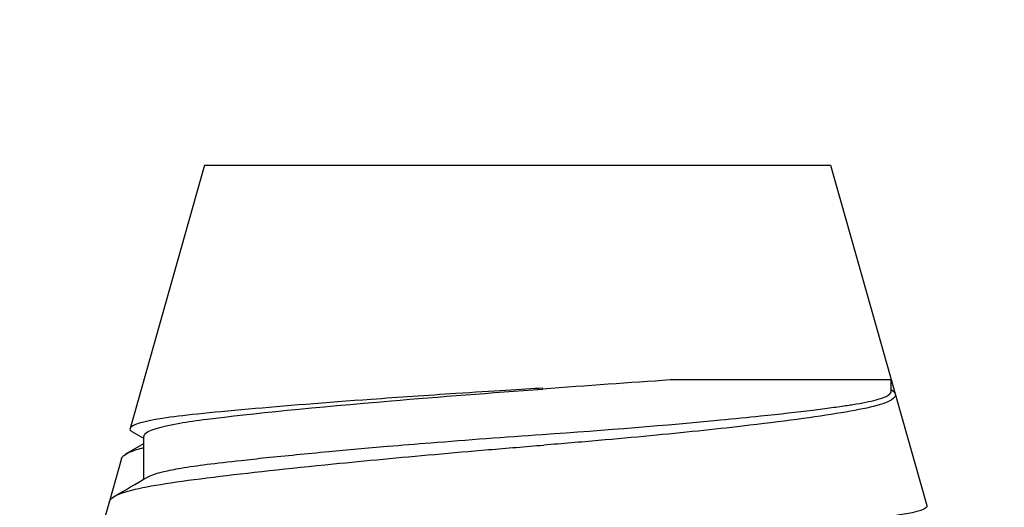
# Model space of a CAD drawing. Extents: x 1 to 669, y 0 to 417.
# Tile 146 of 256: x 114.2197 to 114.3912, y 347.0967 to 347.1815. Entities that reach past the tile are written whole.
import ezdxf

# ---------------------------------------------------------------- set-up
doc = ezdxf.new("R2010")
doc.units = 0
doc.header["$LTSCALE"] = 12
doc.header["$MEASUREMENT"] = 0
doc.layers.get('0').update_dxf_attribs({"linetype": 'CONTINUOUS'})
doc.layers.add('D', color=2, linetype='CONTINUOUS')
doc.layers.add('X', color=1, linetype='CONTINUOUS')
doc.styles.get("Standard").update_dxf_attribs({"font": 'SIMPLEX.SHX', "width": 0.875})
doc.dimstyles.new('STANDARD$0', dxfattribs={"dimscale": 32, "dimtxt": 0.09375, "dimasz": 0.0625, "dimexe": 0.03125, "dimexo": 0.03125, "dimgap": 0.03125, "dimtad": 1, "dimtih": 1, "dimtoh": 1, "dimdec": 4, "dimzin": 12, "dimdsep": 46, "dimlunit": 5, "dimtxsty": 'Standard', "dimcen": -0.03125, "dimclrd": 256, "dimclre": 256, "dimclrt": 256, "dimadec": 0, "dimazin": 0, "dimtfac": 0.875, "dimtdec": 4, "dimtofl": 0, "dimtmove": 0, "dimatfit": 3, "dimfxl": 1, "dimtolj": 1, "dimtzin": 12, "dimlwd": 13, "dimlwe": 13, "dimarcsym": 0})

# ---------------------------------------------------------------- blocks, each defined once
blk = doc.blocks.new('*D66')
at = {"layer": 'D', "lineweight": 13, "transparency": 16777216}
for p, q in [((155.73497, 359.40088), (155.73497, 291.82615)), ((54.63525, 355.70607), (54.63525, 291.82615)), ((56.63525, 292.82615), (153.73497, 292.82615))]:
    blk.add_line(p, q, dxfattribs=at)
at = {"layer": 'D', "transparency": 16777216}
for points in [[(56.63525, 293.15948), (56.63525, 292.49282), (54.63525, 292.82615)], [(153.73497, 293.15948), (153.73497, 292.49282), (155.73497, 292.82615)]]:
    blk.add_solid(points, dxfattribs=at)
at = {"layer": 'D', "transparency": 16777216, "insert": (105.18511, 295.32615), "char_height": 3, "attachment_point": 5}
blk.add_mtext('\\A1;101{}{\\C2;%%p1}', dxfattribs=at)
blk = doc.blocks.new('*D70')
at = {"layer": 'D', "lineweight": 13, "transparency": 16777216}
for p, q in [((82.80247, 359.88787), (82.80247, 298.53593)), ((148.80247, 359.88787), (148.80247, 298.53593)), ((146.80247, 299.53593), (84.80247, 299.53593))]:
    blk.add_line(p, q, dxfattribs=at)
at = {"layer": 'D', "transparency": 16777216}
for points in [[(84.80247, 299.86927), (84.80247, 299.2026), (82.80247, 299.53593)], [(146.80247, 299.86927), (146.80247, 299.2026), (148.80247, 299.53593)]]:
    blk.add_solid(points, dxfattribs=at)
at = {"layer": 'D', "transparency": 16777216, "insert": (115.80247, 302.03593), "char_height": 3, "attachment_point": 5}
blk.add_mtext('\\A1;66', dxfattribs=at)

msp = doc.modelspace()

# ---------------------------------------------------------------- linework, layer by layer
for radius, start, end in [(33, 199.528779, 69.373612), (15.625, 276.441866, 158.407675)]:
    msp.add_arc((115.80247, 360.88787), radius, start, end)
at = {"layer": 'X'}
for p, q in [((114.25191, 347.15622), (114.23892, 347.11039)), ((114.25191, 347.15622), (114.36091, 347.15622)), ((114.36091, 347.15622), (114.37149, 347.11888)), ((114.33299, 347.11888), (114.37149, 347.11888)), ((114.37149, 347.11681), (114.37149, 347.11888)), ((114.37149, 347.11888), (114.3722, 347.1164)), ((114.3722, 347.1164), (114.37771, 347.09696)), ((114.24132, 347.10865), (114.23932, 347.10981)), ((114.2382, 347.10594), (114.24132, 347.10775)), ((114.24132, 347.10154), (114.24132, 347.109)), ((114.23743, 347.10517), (114.23532, 347.09772)), ((114.23532, 347.09772), (114.2313, 347.08353))]:
    msp.add_line(p, q, dxfattribs=at)
for points in [[(114.3108, 347.11728), (114.31851, 347.11789), (114.32605, 347.11839), (114.33299, 347.11888)], [(114.23611, 347.09851), (114.23805, 347.09964), (114.24, 347.10077), (114.24194, 347.1019)]]:
    msp.add_open_spline(points, degree=3, dxfattribs=at)
for points, knots in [([(114.31081, 347.1174), (114.30734, 347.11719), (114.30209, 347.11688), (114.29063, 347.11612), (114.28569, 347.11578), (114.273, 347.11486), (114.26575, 347.11428), (114.25273, 347.11313), (114.24785, 347.11264), (114.24106, 347.11158), (114.23913, 347.11099), (114.23885, 347.11021), (114.23898, 347.11001), (114.23932, 347.10981)], [0.0006755, 0.0006755, 0.0006755, 0.0006755, 0.0266, 0.0266, 0.0470699, 0.0470699, 0.0812756, 0.0812756, 0.1192667, 0.1192667, 0.1604374, 0.1604374, 0.1747659, 0.1747659, 0.1747659, 0.1747659]), ([(114.31079, 347.11716), (114.30187, 347.11654), (114.29282, 347.11585), (114.28439, 347.11513), (114.27139, 347.11403), (114.25989, 347.11289), (114.25234, 347.11195), (114.25058, 347.11173), (114.24898, 347.1115), (114.2476, 347.11126), (114.24409, 347.11065), (114.24201, 347.11), (114.24147, 347.10934)], [0, 0, 0, 0, 0.0683254, 0.0683254, 0.0683254, 0.1736943, 0.1736943, 0.1736943, 0.1982329, 0.1982329, 0.1982329, 0.2606785, 0.2606785, 0.2606785, 0.2606785]), ([(114.31075, 347.10934), (114.32174, 347.11011), (114.33251, 347.11098), (114.34175, 347.11186), (114.3442, 347.1121), (114.34654, 347.11233), (114.34875, 347.11256), (114.3521, 347.11291), (114.35514, 347.11326), (114.35784, 347.11359), (114.359, 347.11373), (114.36009, 347.11388), (114.36112, 347.11401), (114.36209, 347.11415), (114.36301, 347.11428), (114.36385, 347.1144), (114.36419, 347.11445), (114.36451, 347.1145), (114.36482, 347.11455), (114.36644, 347.11481), (114.36782, 347.11508), (114.36888, 347.11536), (114.36961, 347.11556), (114.3702, 347.11576), (114.37063, 347.11597), (114.37112, 347.11621), (114.37141, 347.11645), (114.37148, 347.11669), (114.37149, 347.11673), (114.37149, 347.11677), (114.37149, 347.11681)], [0.000001, 0.000001, 0.000001, 0.000001, 0.0841061, 0.0841061, 0.0841061, 0.1063455, 0.1063455, 0.1063455, 0.1400525, 0.1400525, 0.1400525, 0.1545121, 0.1545121, 0.1545121, 0.1682728, 0.1682728, 0.1682728, 0.1737594, 0.1737594, 0.1737594, 0.2023844, 0.2023844, 0.2023844, 0.2223296, 0.2223296, 0.2223296, 0.2455906, 0.2455906, 0.2455906, 0.2494164, 0.2494164, 0.2494164, 0.2494164]), ([(114.37149, 347.11716), (114.37185, 347.11693), (114.37208, 347.1167), (114.37249, 347.11568), (114.37122, 347.11492), (114.36694, 347.11383), (114.36503, 347.11348), (114.35832, 347.11237), (114.35248, 347.11158), (114.34067, 347.11021), (114.33527, 347.10964), (114.32661, 347.10882), (114.32359, 347.10854), (114.31739, 347.108), (114.31423, 347.10774), (114.31097, 347.10748)], [-0.2817405, -0.2817405, -0.2817405, -0.2817405, -0.2629546, -0.2629546, -0.1987875, -0.1987875, -0.1646485, -0.1646485, -0.0974389, -0.0974389, -0.0495545, -0.0495545, -0.0250603, -0.0250603, -0.000001, -0.000001, -0.000001, -0.000001]), ([(114.24147, 347.10934), (114.24145, 347.10933), (114.24144, 347.10931), (114.24143, 347.10929), (114.24136, 347.10919), (114.24132, 347.10909), (114.24132, 347.109)], [0.26067854, 0.26067854, 0.26067854, 0.26067854, 0.26232905, 0.26232905, 0.26232905, 0.27173828, 0.27173828, 0.27173828, 0.27173828]), ([(114.24194, 347.1019), (114.24251, 347.10223), (114.24347, 347.10256), (114.24481, 347.10288), (114.24566, 347.10308), (114.24667, 347.10329), (114.24783, 347.10348), (114.24916, 347.10371), (114.25068, 347.10393), (114.25234, 347.10414), (114.2541, 347.10435), (114.25609, 347.10459), (114.25827, 347.10483), (114.25966, 347.10498), (114.26113, 347.10514), (114.26265, 347.1053), (114.266, 347.10565), (114.26965, 347.106), (114.27353, 347.10636), (114.27679, 347.10666), (114.28021, 347.10697), (114.28376, 347.10727), (114.28622, 347.10748), (114.28874, 347.10768), (114.2913, 347.10789), (114.29765, 347.1084), (114.30424, 347.10889), (114.31075, 347.10934)], [0.7929506, 0.7929506, 0.7929506, 0.7929506, 0.8246543, 0.8246543, 0.8246543, 0.8449079, 0.8449079, 0.8449079, 0.8680426, 0.8680426, 0.8680426, 0.8925541, 0.8925541, 0.8925541, 0.9082126, 0.9082126, 0.9082126, 0.9426283, 0.9426283, 0.9426283, 0.9714531, 0.9714531, 0.9714531, 0.9914658, 0.9914658, 0.9914658, 1.0412156, 1.0412156, 1.0412156, 1.0412156]), ([(114.23532, 347.09772), (114.23551, 347.09836), (114.23682, 347.09901), (114.24231, 347.10044), (114.24716, 347.10115), (114.2594, 347.10265), (114.26649, 347.10342), (114.27996, 347.10477), (114.28589, 347.10533), (114.29508, 347.10615), (114.29821, 347.10643), (114.30459, 347.10696), (114.30781, 347.10723), (114.31097, 347.10748)], [-0.5111619, -0.5111619, -0.5111619, -0.5111619, -0.4639998, -0.4639998, -0.4034652, -0.4034652, -0.3471277, -0.3471277, -0.3073159, -0.3073159, -0.2871557, -0.2871557, -0.2663887, -0.2663887, -0.2663887, -0.2663887]), ([(114.23743, 347.10517), (114.2375, 347.1054), (114.23773, 347.10564), (114.23855, 347.10615), (114.2392, 347.10643), (114.24045, 347.10681), (114.24087, 347.10692), (114.24132, 347.10704)], [-0.49929396, -0.49929396, -0.49929396, -0.49929396, -0.48211552, -0.48211552, -0.46195526, -0.46195526, -0.45305629, -0.45305629, -0.45305629, -0.45305629]), ([(114.37771, 347.09696), (114.37787, 347.09639), (114.37628, 347.09583), (114.37136, 347.09506), (114.36928, 347.09481), (114.36185, 347.09401), (114.35537, 347.09344), (114.34248, 347.09246), (114.33671, 347.09206), (114.32752, 347.09147), (114.32436, 347.09128), (114.3179, 347.0909), (114.31464, 347.09072), (114.31129, 347.09054)], [0.1699427, 0.1699427, 0.1699427, 0.1699427, 0.2125825, 0.2125825, 0.2342322, 0.2342322, 0.2783402, 0.2783402, 0.3089051, 0.3089051, 0.3243624, 0.3243624, 0.3399537, 0.3399537, 0.3399537, 0.3399537])]:
    msp.add_open_spline(points, degree=3, knots=knots, dxfattribs=at)

# ---------------------------------------------------------------- dimensions: what is measured, and where the dimension line sits
at = {"layer": 'D'}
dim = msp.add_linear_dim(base=(82.80247, 299.53593), p1=(148.80247, 360.88787), p2=(82.80247, 360.88787), dimstyle='STANDARD$0', override={"dimdec": 1, "dimarcsym": 1}, dxfattribs=at)
dim.commit()
dim.dimension.update_dxf_attribs({"geometry": '*D70', "text_midpoint": (115.80247, 302.03593)})
dim = msp.add_linear_dim(base=(155.73497, 292.82615), p1=(54.63525, 356.70607), p2=(155.73497, 360.40088), text='<>{}{\\C2;%%p1}', dimstyle='STANDARD$0', override={"dimdec": 0, "dimtp": 1, "dimtm": 1, "dimarcsym": 1}, dxfattribs=at)
dim.commit()
dim.dimension.update_dxf_attribs({"geometry": '*D66', "text_midpoint": (105.18511, 295.32615)})

doc.saveas('drawing.dxf')
